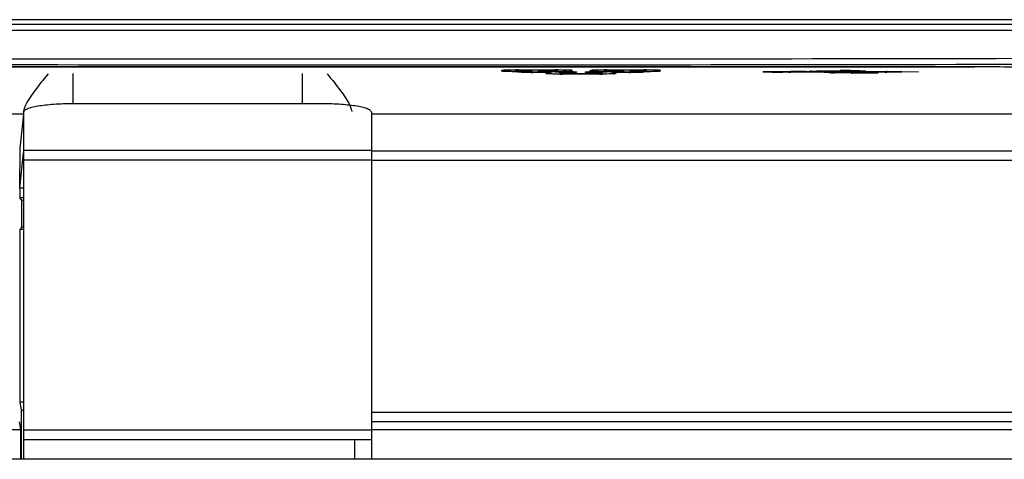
# Model space of a CAD drawing. Header units: millimetres. Extents: x 0 to 2000, y 0 to 2200.
# Tile 22 of 54: x 1347 to 1397, y 1017 to 1040. Entities that reach past the tile are written whole.
import ezdxf

# ---------------------------------------------------------------- set-up
doc = ezdxf.new("R2010")
doc.units = ezdxf.units.MM
doc.header["$LTSCALE"] = 143.407407
doc.layers.add('00_COMPONENTS', color=7, linetype='CONTINUOUS')

msp = doc.modelspace()

# ---------------------------------------------------------------- linework, layer by layer
at = {"layer": '00_COMPONENTS', "color": 7, "linetype": 'CONTINUOUS'}
for p, q in [((1398.586, 1039.47), (1332.187, 1039.47)), ((1398.487, 1039.72), (1332.287, 1039.72)), ((1398.57, 1039.17), (1332.203, 1039.17)), ((1395.437, 1037.327), (1335.337, 1037.327)), ((1335.387, 1037.32), (1395.387, 1037.32)), ((1349.547, 1036.984), (1349.547, 1035.44)), ((1361.227, 1035.44), (1361.227, 1036.984)), ((1371.362, 1037.102), (1371.362, 1037.146)), ((1371.404, 1037.154), (1371.428, 1037.157)), ((1371.428, 1037.157), (1371.435, 1037.157)), ((1371.435, 1037.157), (1371.443, 1037.158)), ((1371.443, 1037.158), (1371.452, 1037.159)), ((1371.452, 1037.159), (1371.461, 1037.16)), ((1371.461, 1037.16), (1371.472, 1037.16)), ((1371.472, 1037.16), (1371.495, 1037.162)), ((1371.495, 1037.162), (1371.521, 1037.163)), ((1371.521, 1037.163), (1371.551, 1037.164)), ((1371.551, 1037.164), (1371.584, 1037.166)), ((1371.584, 1037.166), (1371.619, 1037.167)), ((1371.619, 1037.167), (1371.679, 1037.169)), ((1371.679, 1037.169), (1371.745, 1037.171)), ((1371.745, 1037.171), (1371.817, 1037.172)), ((1371.817, 1037.172), (1371.922, 1037.174)), ((1371.922, 1037.174), (1372.033, 1037.175)), ((1372.033, 1037.175), (1372.187, 1037.175)), ((1372.033, 1037.175), (1372.04, 1037.164)), ((1372.04, 1037.164), (1372.045, 1037.157)), ((1372.045, 1037.157), (1372.051, 1037.15)), ((1372.051, 1037.15), (1372.057, 1037.144)), ((1372.057, 1037.144), (1372.063, 1037.138)), ((1372.063, 1037.138), (1372.07, 1037.133)), ((1372.07, 1037.133), (1372.076, 1037.128)), ((1372.076, 1037.128), (1372.083, 1037.124)), ((1372.083, 1037.124), (1372.09, 1037.12)), ((1372.09, 1037.12), (1372.097, 1037.116)), ((1372.097, 1037.116), (1372.105, 1037.113)), ((1372.105, 1037.113), (1372.112, 1037.11)), ((1372.112, 1037.11), (1372.119, 1037.108)), ((1372.112, 1037.07), (1372.112, 1037.073)), ((1372.119, 1037.108), (1372.126, 1037.106)), ((1372.126, 1037.106), (1372.133, 1037.104)), ((1372.133, 1037.104), (1372.14, 1037.103)), ((1372.14, 1037.103), (1372.145, 1037.102)), ((1372.145, 1037.102), (1372.151, 1037.102)), ((1372.151, 1037.102), (1372.156, 1037.101)), ((1372.156, 1037.101), (1372.162, 1037.101)), ((1372.162, 1037.146), (1372.162, 1037.102)), ((1372.162, 1037.101), (1372.168, 1037.101)), ((1372.168, 1037.101), (1372.174, 1037.101)), ((1372.174, 1037.101), (1372.191, 1037.1)), ((1372.187, 1037.175), (1374.074, 1037.175)), ((1372.191, 1037.1), (1372.622, 1037.1)), ((1372.199, 1037.147), (1372.199, 1037.175)), ((1374.074, 1037.147), (1372.199, 1037.147)), ((1372.622, 1037.1), (1372.701, 1037.099)), ((1372.701, 1037.099), (1372.737, 1037.099)), ((1372.737, 1037.099), (1372.753, 1037.098)), ((1372.753, 1037.098), (1372.827, 1037.096)), ((1372.827, 1037.096), (1372.832, 1037.096)), ((1372.827, 1037.096), (1372.833, 1037.092)), ((1372.832, 1037.096), (1372.842, 1037.095)), ((1372.833, 1037.092), (1372.84, 1037.088)), ((1372.84, 1037.088), (1372.847, 1037.085)), ((1372.842, 1037.095), (1372.851, 1037.095)), ((1372.847, 1037.085), (1372.855, 1037.081)), ((1372.851, 1037.095), (1372.859, 1037.095)), ((1372.855, 1037.081), (1372.862, 1037.079)), ((1372.859, 1037.095), (1372.865, 1037.094)), ((1372.862, 1037.079), (1372.869, 1037.076)), ((1372.865, 1037.094), (1372.871, 1037.094)), ((1372.869, 1037.076), (1372.876, 1037.074)), ((1372.871, 1037.094), (1372.875, 1037.093)), ((1372.875, 1037.093), (1372.877, 1037.093)), ((1372.876, 1037.074), (1372.883, 1037.073)), ((1372.883, 1037.073), (1372.89, 1037.072)), ((1372.89, 1037.072), (1372.895, 1037.071)), ((1372.895, 1037.071), (1372.901, 1037.07)), ((1372.901, 1037.07), (1372.906, 1037.07)), ((1372.906, 1037.07), (1372.912, 1037.07)), ((1372.912, 1037.089), (1372.912, 1037.07)), ((1372.912, 1037.07), (1372.918, 1037.069)), ((1372.918, 1037.069), (1372.924, 1037.069)), ((1372.924, 1037.069), (1372.932, 1037.069)), ((1372.932, 1037.069), (1372.941, 1037.069)), ((1372.941, 1037.069), (1373.217, 1037.069)), ((1372.949, 1037.041), (1372.949, 1037.069)), ((1373.735, 1037.041), (1372.949, 1037.041)), ((1373.212, 1037.1), (1373.217, 1037.1)), ((1373.212, 1037.1), (1373.217, 1037.1)), ((1373.212, 1037.072), (1373.212, 1037.1)), ((1374.074, 1037.072), (1373.212, 1037.072)), ((1373.217, 1037.1), (1374.084, 1037.1)), ((1373.612, 1036.981), (1373.612, 1037.026)), ((1373.612, 1036.98), (1373.612, 1036.981)), ((1373.747, 1037.041), (1373.753, 1037.042)), ((1374.074, 1037.175), (1374.22, 1037.175)), ((1374.074, 1037.147), (1374.074, 1037.175)), ((1374.074, 1037.072), (1374.074, 1037.1)), ((1374.074, 1037.069), (1374.872, 1037.069)), ((1374.084, 1037.1), (1374.093, 1037.1)), ((1374.093, 1037.1), (1374.101, 1037.101)), ((1374.101, 1037.101), (1374.108, 1037.101)), ((1374.108, 1037.101), (1374.115, 1037.101)), ((1374.112, 1037.102), (1374.112, 1037.146)), ((1374.115, 1037.101), (1374.121, 1037.101)), ((1374.121, 1037.101), (1374.127, 1037.102)), ((1374.127, 1037.102), (1374.133, 1037.103)), ((1374.133, 1037.103), (1374.14, 1037.104)), ((1374.14, 1037.104), (1374.147, 1037.106)), ((1374.147, 1037.106), (1374.154, 1037.107)), ((1374.154, 1037.107), (1374.161, 1037.11)), ((1374.161, 1037.11), (1374.168, 1037.112)), ((1374.168, 1037.112), (1374.175, 1037.115)), ((1374.175, 1037.115), (1374.181, 1037.119)), ((1374.181, 1037.119), (1374.188, 1037.123)), ((1374.188, 1037.123), (1374.195, 1037.127)), ((1374.195, 1037.127), (1374.202, 1037.132)), ((1374.199, 1037.175), (1374.315, 1037.174)), ((1374.202, 1037.132), (1374.209, 1037.137)), ((1374.209, 1037.137), (1374.215, 1037.143)), ((1374.215, 1037.143), (1374.221, 1037.149)), ((1374.221, 1037.149), (1374.227, 1037.155)), ((1374.227, 1037.155), (1374.232, 1037.162)), ((1374.232, 1037.162), (1374.241, 1037.175)), ((1374.275, 1037.069), (1374.276, 1037.067)), ((1374.276, 1037.067), (1374.28, 1037.059)), ((1374.28, 1037.059), (1374.285, 1037.051)), ((1374.285, 1037.051), (1374.29, 1037.044)), ((1374.29, 1037.044), (1374.295, 1037.037)), ((1374.295, 1037.037), (1374.301, 1037.03)), ((1374.301, 1037.03), (1374.307, 1037.024)), ((1374.307, 1037.024), (1374.313, 1037.018)), ((1374.313, 1037.018), (1374.32, 1037.013)), ((1374.315, 1037.174), (1374.422, 1037.173)), ((1374.32, 1037.013), (1374.326, 1037.008)), ((1374.326, 1037.008), (1374.333, 1037.003)), ((1374.333, 1037.003), (1374.34, 1036.999)), ((1374.34, 1036.999), (1374.347, 1036.996)), ((1374.347, 1036.996), (1374.355, 1036.992)), ((1374.355, 1036.992), (1374.362, 1036.99)), ((1374.362, 1036.99), (1374.369, 1036.987)), ((1374.369, 1036.987), (1374.376, 1036.985)), ((1374.376, 1036.985), (1374.383, 1036.984)), ((1374.383, 1036.984), (1374.39, 1036.983)), ((1374.39, 1036.983), (1374.395, 1036.982)), ((1374.395, 1036.982), (1374.401, 1036.981)), ((1374.401, 1036.981), (1374.406, 1036.981)), ((1374.406, 1036.981), (1374.412, 1036.98)), ((1374.412, 1037.026), (1374.412, 1036.981)), ((1374.412, 1036.98), (1374.418, 1036.98)), ((1374.418, 1036.98), (1374.424, 1036.98)), ((1374.422, 1037.173), (1374.496, 1037.171)), ((1374.424, 1036.98), (1374.432, 1036.98)), ((1374.432, 1036.98), (1374.441, 1036.98)), ((1374.441, 1036.98), (1376.334, 1036.98)), ((1374.449, 1037.027), (1374.449, 1037.069)), ((1374.824, 1037.027), (1374.449, 1037.027)), ((1374.449, 1036.952), (1374.449, 1036.98)), ((1376.324, 1036.952), (1374.449, 1036.952)), ((1374.496, 1037.171), (1374.565, 1037.17)), ((1374.565, 1037.17), (1374.627, 1037.168)), ((1374.627, 1037.168), (1374.665, 1037.167)), ((1374.665, 1037.167), (1374.699, 1037.165)), ((1374.699, 1037.165), (1374.731, 1037.164)), ((1374.731, 1037.164), (1374.76, 1037.163)), ((1374.76, 1037.163), (1374.786, 1037.161)), ((1374.786, 1037.161), (1374.797, 1037.161)), ((1374.797, 1037.161), (1374.808, 1037.16)), ((1374.808, 1037.16), (1374.818, 1037.159)), ((1374.818, 1037.159), (1374.828, 1037.158)), ((1374.824, 1037.027), (1374.824, 1037.069)), ((1374.828, 1037.158), (1374.836, 1037.158)), ((1374.836, 1037.158), (1374.844, 1037.157)), ((1374.844, 1037.157), (1374.85, 1037.156)), ((1374.85, 1037.156), (1374.856, 1037.156)), ((1374.856, 1037.156), (1374.861, 1037.155)), ((1374.861, 1037.155), (1374.865, 1037.155)), ((1374.865, 1037.155), (1374.868, 1037.154)), ((1374.872, 1037.069), (1374.951, 1037.068)), ((1374.912, 1037.146), (1374.912, 1037.102)), ((1374.951, 1037.068), (1375.003, 1037.067)), ((1375.003, 1037.067), (1375.079, 1037.065)), ((1375.079, 1037.065), (1375.127, 1037.062)), ((1375.162, 1037.057), (1375.162, 1037.039)), ((1375.612, 1037.039), (1375.612, 1037.057)), ((1375.643, 1037.061), (1375.678, 1037.064)), ((1375.678, 1037.064), (1375.695, 1037.065)), ((1375.695, 1037.065), (1375.771, 1037.067)), ((1375.771, 1037.067), (1375.813, 1037.068)), ((1375.813, 1037.068), (1375.843, 1037.068)), ((1375.843, 1037.068), (1375.892, 1037.069)), ((1375.862, 1037.102), (1375.862, 1037.146)), ((1375.862, 1037.101), (1375.862, 1037.102)), ((1375.892, 1037.069), (1376.699, 1037.069)), ((1375.904, 1037.154), (1375.928, 1037.157)), ((1375.928, 1037.157), (1375.935, 1037.157)), ((1375.935, 1037.157), (1375.943, 1037.158)), ((1375.943, 1037.158), (1375.952, 1037.159)), ((1375.949, 1037.027), (1375.949, 1037.069)), ((1376.324, 1037.027), (1375.949, 1037.027)), ((1375.952, 1037.159), (1375.961, 1037.16)), ((1375.961, 1037.16), (1375.972, 1037.16)), ((1375.972, 1037.16), (1375.995, 1037.162)), ((1375.995, 1037.162), (1376.021, 1037.163)), ((1376.021, 1037.163), (1376.051, 1037.164)), ((1376.051, 1037.164), (1376.084, 1037.166)), ((1376.084, 1037.166), (1376.119, 1037.167)), ((1376.119, 1037.167), (1376.179, 1037.169)), ((1376.179, 1037.169), (1376.245, 1037.171)), ((1376.245, 1037.171), (1376.317, 1037.172)), ((1376.317, 1037.172), (1376.422, 1037.174)), ((1376.324, 1037.027), (1376.324, 1037.069)), ((1376.324, 1036.952), (1376.324, 1036.98)), ((1376.334, 1036.98), (1376.343, 1036.98)), ((1376.343, 1036.98), (1376.351, 1036.98)), ((1376.351, 1036.98), (1376.358, 1036.98)), ((1376.358, 1036.98), (1376.365, 1036.981)), ((1376.362, 1036.981), (1376.362, 1037.026)), ((1376.365, 1036.981), (1376.371, 1036.981)), ((1376.371, 1036.981), (1376.377, 1036.982)), ((1376.377, 1036.982), (1376.383, 1036.982)), ((1376.383, 1036.982), (1376.39, 1036.984)), ((1376.39, 1036.984), (1376.397, 1036.985)), ((1376.397, 1036.985), (1376.404, 1036.987)), ((1376.404, 1036.987), (1376.411, 1036.989)), ((1376.411, 1036.989), (1376.418, 1036.992)), ((1376.418, 1036.992), (1376.425, 1036.995)), ((1376.422, 1037.174), (1376.533, 1037.175)), ((1376.425, 1036.995), (1376.431, 1036.998)), ((1376.431, 1036.998), (1376.438, 1037.002)), ((1376.438, 1037.002), (1376.445, 1037.006)), ((1376.445, 1037.006), (1376.452, 1037.011)), ((1376.452, 1037.011), (1376.459, 1037.016)), ((1376.459, 1037.016), (1376.465, 1037.022)), ((1376.465, 1037.022), (1376.471, 1037.028)), ((1376.471, 1037.028), (1376.477, 1037.035)), ((1376.477, 1037.035), (1376.482, 1037.042)), ((1376.482, 1037.042), (1376.487, 1037.049)), ((1376.487, 1037.049), (1376.492, 1037.057)), ((1376.492, 1037.057), (1376.496, 1037.064)), ((1376.496, 1037.064), (1376.498, 1037.069)), ((1376.533, 1037.175), (1376.687, 1037.175)), ((1376.533, 1037.175), (1376.54, 1037.164)), ((1376.54, 1037.164), (1376.545, 1037.157)), ((1376.545, 1037.157), (1376.551, 1037.15)), ((1376.551, 1037.15), (1376.557, 1037.144)), ((1376.557, 1037.144), (1376.563, 1037.138)), ((1376.563, 1037.138), (1376.57, 1037.133)), ((1376.57, 1037.133), (1376.576, 1037.128)), ((1376.576, 1037.128), (1376.583, 1037.124)), ((1376.583, 1037.124), (1376.59, 1037.12)), ((1376.59, 1037.12), (1376.597, 1037.116)), ((1376.597, 1037.116), (1376.605, 1037.113)), ((1376.605, 1037.113), (1376.612, 1037.11)), ((1376.612, 1037.11), (1376.619, 1037.108)), ((1376.619, 1037.108), (1376.626, 1037.106)), ((1376.626, 1037.106), (1376.633, 1037.104)), ((1376.633, 1037.104), (1376.64, 1037.103)), ((1376.64, 1037.103), (1376.645, 1037.102)), ((1376.645, 1037.102), (1376.651, 1037.102)), ((1376.651, 1037.102), (1376.656, 1037.101)), ((1376.656, 1037.101), (1376.662, 1037.101)), ((1376.662, 1037.146), (1376.662, 1037.102)), ((1376.662, 1037.101), (1376.668, 1037.101)), ((1376.668, 1037.101), (1376.674, 1037.101)), ((1376.674, 1037.101), (1376.682, 1037.1)), ((1376.682, 1037.1), (1376.691, 1037.1)), ((1376.687, 1037.175), (1378.574, 1037.175)), ((1376.691, 1037.1), (1377.557, 1037.1)), ((1376.699, 1037.147), (1376.699, 1037.175)), ((1378.574, 1037.147), (1376.699, 1037.147)), ((1376.699, 1037.072), (1376.699, 1037.1)), ((1377.562, 1037.072), (1376.699, 1037.072)), ((1377.824, 1037.041), (1377.038, 1037.041)), ((1377.162, 1037.026), (1377.162, 1036.981)), ((1377.562, 1037.1), (1377.557, 1037.1)), ((1377.557, 1037.069), (1377.834, 1037.069)), ((1377.562, 1037.1), (1377.562, 1037.072)), ((1377.824, 1037.041), (1377.824, 1037.069)), ((1377.834, 1037.069), (1377.843, 1037.069)), ((1377.843, 1037.069), (1377.851, 1037.069)), ((1377.851, 1037.069), (1377.858, 1037.069)), ((1377.858, 1037.069), (1377.865, 1037.07)), ((1377.862, 1037.07), (1377.862, 1037.089)), ((1377.865, 1037.07), (1377.871, 1037.07)), ((1377.871, 1037.07), (1377.877, 1037.071)), ((1377.877, 1037.071), (1377.883, 1037.071)), ((1377.883, 1037.071), (1377.89, 1037.073)), ((1377.89, 1037.073), (1377.897, 1037.074)), ((1377.893, 1037.093), (1377.928, 1037.095)), ((1377.897, 1037.074), (1377.904, 1037.076)), ((1377.904, 1037.076), (1377.911, 1037.078)), ((1377.911, 1037.078), (1377.918, 1037.081)), ((1377.918, 1037.081), (1377.925, 1037.084)), ((1377.925, 1037.084), (1377.931, 1037.087)), ((1377.928, 1037.095), (1377.946, 1037.096)), ((1377.931, 1037.087), (1377.938, 1037.091)), ((1377.938, 1037.091), (1377.945, 1037.095)), ((1377.945, 1037.095), (1377.946, 1037.096)), ((1377.946, 1037.096), (1378.021, 1037.098)), ((1378.021, 1037.098), (1378.063, 1037.099)), ((1378.063, 1037.099), (1378.093, 1037.1)), ((1378.093, 1037.1), (1378.142, 1037.1)), ((1378.142, 1037.1), (1378.584, 1037.1)), ((1378.574, 1037.175), (1378.72, 1037.175)), ((1378.574, 1037.147), (1378.574, 1037.175)), ((1378.584, 1037.1), (1378.593, 1037.1)), ((1378.593, 1037.1), (1378.601, 1037.101)), ((1378.601, 1037.101), (1378.608, 1037.101)), ((1378.608, 1037.101), (1378.615, 1037.101)), ((1378.612, 1037.102), (1378.612, 1037.146)), ((1378.615, 1037.101), (1378.621, 1037.101)), ((1378.621, 1037.101), (1378.627, 1037.102)), ((1378.627, 1037.102), (1378.633, 1037.103)), ((1378.633, 1037.103), (1378.64, 1037.104)), ((1378.64, 1037.104), (1378.647, 1037.106)), ((1378.647, 1037.106), (1378.654, 1037.107)), ((1378.654, 1037.107), (1378.661, 1037.11)), ((1378.661, 1037.11), (1378.668, 1037.112)), ((1378.662, 1037.073), (1378.662, 1037.07)), ((1378.668, 1037.112), (1378.675, 1037.115)), ((1378.675, 1037.115), (1378.681, 1037.119)), ((1378.681, 1037.119), (1378.688, 1037.123)), ((1378.688, 1037.123), (1378.695, 1037.127)), ((1378.695, 1037.127), (1378.702, 1037.132)), ((1378.699, 1037.175), (1378.815, 1037.174)), ((1378.702, 1037.132), (1378.709, 1037.137)), ((1378.709, 1037.137), (1378.715, 1037.143)), ((1378.715, 1037.143), (1378.721, 1037.149)), ((1378.721, 1037.149), (1378.727, 1037.155)), ((1378.727, 1037.155), (1378.732, 1037.162)), ((1378.732, 1037.162), (1378.741, 1037.175)), ((1378.815, 1037.174), (1378.922, 1037.173)), ((1378.922, 1037.173), (1378.996, 1037.171)), ((1378.996, 1037.171), (1379.065, 1037.17)), ((1379.065, 1037.17), (1379.127, 1037.168)), ((1379.127, 1037.168), (1379.165, 1037.167)), ((1379.165, 1037.167), (1379.199, 1037.165)), ((1379.199, 1037.165), (1379.231, 1037.164)), ((1379.231, 1037.164), (1379.26, 1037.163)), ((1379.26, 1037.163), (1379.286, 1037.161)), ((1379.286, 1037.161), (1379.297, 1037.161)), ((1379.297, 1037.161), (1379.308, 1037.16)), ((1379.308, 1037.16), (1379.318, 1037.159)), ((1379.318, 1037.159), (1379.328, 1037.158)), ((1379.328, 1037.158), (1379.336, 1037.158)), ((1379.336, 1037.158), (1379.344, 1037.157)), ((1379.344, 1037.157), (1379.35, 1037.156)), ((1379.35, 1037.156), (1379.356, 1037.156)), ((1379.356, 1037.156), (1379.361, 1037.155)), ((1379.361, 1037.155), (1379.365, 1037.155)), ((1379.365, 1037.155), (1379.368, 1037.154)), ((1379.412, 1037.146), (1379.412, 1037.102)), ((1384.678, 1037.073), (1384.679, 1037.073)), ((1384.679, 1037.073), (1384.681, 1037.073)), ((1384.681, 1037.073), (1384.684, 1037.074)), ((1384.684, 1037.074), (1384.689, 1037.074)), ((1384.689, 1037.074), (1384.694, 1037.075)), ((1384.694, 1037.075), (1384.7, 1037.075)), ((1384.7, 1037.075), (1384.706, 1037.076)), ((1384.706, 1037.076), (1384.714, 1037.076)), ((1384.714, 1037.076), (1384.722, 1037.077)), ((1384.722, 1037.077), (1384.731, 1037.078)), ((1384.731, 1037.078), (1384.741, 1037.078)), ((1384.741, 1037.078), (1384.752, 1037.079)), ((1384.752, 1037.079), (1384.775, 1037.08)), ((1384.775, 1037.08), (1384.802, 1037.082)), ((1384.802, 1037.082), (1384.831, 1037.083)), ((1384.831, 1037.083), (1384.864, 1037.084)), ((1384.864, 1037.084), (1384.918, 1037.086)), ((1384.918, 1037.086), (1384.979, 1037.087)), ((1384.979, 1037.087), (1385.045, 1037.089)), ((1385.045, 1037.089), (1385.117, 1037.09)), ((1385.117, 1037.09), (1385.221, 1037.091)), ((1385.221, 1037.091), (1385.332, 1037.091)), ((1385.332, 1037.091), (1385.447, 1037.091)), ((1385.447, 1037.091), (1385.563, 1037.091)), ((1385.563, 1037.091), (1385.65, 1037.09)), ((1385.65, 1037.09), (1385.735, 1037.088)), ((1385.735, 1037.088), (1385.816, 1037.087)), ((1385.816, 1037.087), (1385.868, 1037.085)), ((1385.868, 1037.085), (1385.916, 1037.084)), ((1385.916, 1037.084), (1385.961, 1037.082)), ((1385.961, 1037.082), (1385.982, 1037.081)), ((1385.982, 1037.081), (1386.002, 1037.08)), ((1386.002, 1037.08), (1386.02, 1037.079)), ((1386.02, 1037.079), (1386.037, 1037.078)), ((1386.037, 1037.078), (1386.043, 1037.078)), ((1386.818, 1037.078), (1386.043, 1037.078)), ((1387.483, 1037.054), (1386.06, 1037.054)), ((1386.818, 1037.078), (1386.825, 1037.078)), ((1386.825, 1037.078), (1386.927, 1037.086)), ((1386.927, 1037.086), (1386.995, 1037.092)), ((1386.927, 1037.086), (1386.98, 1037.09)), ((1386.927, 1037.086), (1386.94, 1037.087)), ((1386.98, 1037.09), (1387.07, 1037.097)), ((1387.07, 1037.097), (1387.126, 1037.1)), ((1387.126, 1037.1), (1387.192, 1037.104)), ((1387.192, 1037.104), (1387.268, 1037.106)), ((1387.268, 1037.106), (1387.355, 1037.109)), ((1387.355, 1037.109), (1387.453, 1037.111)), ((1387.453, 1037.111), (1387.56, 1037.113)), ((1387.534, 1037.077), (1387.527, 1037.077)), ((1387.527, 1037.077), (1390.852, 1037.077)), ((1387.539, 1037.078), (1387.534, 1037.077)), ((1387.56, 1037.113), (1387.673, 1037.114)), ((1387.673, 1037.114), (1387.791, 1037.115)), ((1387.791, 1037.115), (1388.042, 1037.117)), ((1388.042, 1037.117), (1388.391, 1037.118)), ((1388.398, 1037.095), (1388.24, 1037.094)), ((1388.241, 1037.054), (1388.251, 1037.054)), ((1388.251, 1037.054), (1388.301, 1037.051)), ((1388.358, 1037.019), (1388.256, 1037.021)), ((1390.856, 1037.053), (1388.259, 1037.054)), ((1388.301, 1037.051), (1388.357, 1037.048)), ((1388.357, 1037.048), (1388.419, 1037.045)), ((1388.388, 1037.118), (1388.392, 1037.118)), ((1388.392, 1037.118), (1388.397, 1037.118)), ((1388.397, 1037.118), (1388.451, 1037.121)), ((1388.419, 1037.045), (1388.488, 1037.043)), ((1388.451, 1037.121), (1388.547, 1037.126)), ((1388.488, 1037.043), (1388.565, 1037.041)), ((1388.547, 1037.126), (1388.579, 1037.127)), ((1388.565, 1037.041), (1388.648, 1037.04)), ((1388.579, 1037.127), (1388.615, 1037.128)), ((1388.615, 1037.128), (1388.652, 1037.129)), ((1388.648, 1037.04), (1388.737, 1037.038)), ((1388.652, 1037.129), (1388.846, 1037.132)), ((1388.737, 1037.038), (1388.831, 1037.037)), ((1388.831, 1037.037), (1388.929, 1037.037)), ((1388.846, 1037.132), (1388.918, 1037.133)), ((1388.918, 1037.133), (1388.993, 1037.133)), ((1388.929, 1037.037), (1389.132, 1037.036)), ((1389.127, 1037.013), (1388.976, 1037.013)), ((1388.993, 1037.133), (1389.085, 1037.133)), ((1389.085, 1037.133), (1389.269, 1037.132)), ((1389.127, 1037.048), (1390.476, 1037.048)), ((1389.127, 1037.036), (1389.127, 1037.048)), ((1389.127, 1037.036), (1389.132, 1037.036)), ((1389.127, 1037.001), (1389.127, 1037.013)), ((1390.476, 1037.001), (1389.127, 1037.001)), ((1389.269, 1037.132), (1389.357, 1037.131)), ((1389.357, 1037.131), (1389.434, 1037.13)), ((1389.434, 1037.13), (1389.505, 1037.129)), ((1389.505, 1037.129), (1389.57, 1037.127)), ((1389.57, 1037.127), (1389.628, 1037.125)), ((1389.628, 1037.125), (1389.663, 1037.124)), ((1389.663, 1037.124), (1389.694, 1037.123)), ((1389.694, 1037.123), (1389.721, 1037.121)), ((1389.721, 1037.121), (1389.734, 1037.12)), ((1389.734, 1037.12), (1389.746, 1037.12)), ((1389.746, 1037.12), (1389.756, 1037.119)), ((1389.756, 1037.119), (1389.766, 1037.118)), ((1389.766, 1037.118), (1389.775, 1037.118)), ((1389.775, 1037.118), (1389.783, 1037.117)), ((1389.783, 1037.117), (1389.79, 1037.116)), ((1389.79, 1037.116), (1389.796, 1037.116)), ((1389.796, 1037.116), (1389.802, 1037.115)), ((1389.802, 1037.115), (1389.805, 1037.115)), ((1389.805, 1037.115), (1389.808, 1037.114)), ((1390.476, 1037.048), (1390.476, 1037.001)), ((1390.848, 1037.099), (1392.537, 1037.065)), ((1390.852, 1037.077), (1390.848, 1037.099)), ((1390.86, 1037.031), (1390.856, 1037.053)), ((1392.537, 1037.065), (1390.86, 1037.031)), ((1362.237, 1035.44), (1349.537, 1035.44)), ((1347.038, 1034.913), (1319.922, 1034.913)), ((1347.037, 1034.906), (1346.855, 1033.182)), ((1347.037, 1035.006), (1347.037, 1017.35)), ((1347.047, 1035.006), (1347.047, 1035.056)), ((1364.737, 1035.006), (1364.737, 1017.35)), ((1417.852, 1034.913), (1364.737, 1034.913)), ((1346.852, 1031.151), (1347.037, 1032.939)), ((1346.857, 1031.151), (1346.864, 1033.182)), ((1347.037, 1033.08), (1364.737, 1033.08)), ((1364.737, 1033.043), (1418.78, 1033.043)), ((1347.037, 1032.587), (1364.737, 1032.587)), ((1418.78, 1032.55), (1364.737, 1032.55)), ((1346.847, 1031.152), (1346.847, 1030.658)), ((1347.037, 1031.151), (1346.852, 1031.151)), ((1347.037, 1030.658), (1346.847, 1030.658)), ((1346.963, 1030.543), (1346.847, 1030.658)), ((1346.963, 1029.158), (1346.963, 1030.543)), ((1346.963, 1029.158), (1346.847, 1029.043)), ((1347.037, 1029.043), (1346.847, 1029.043)), ((1346.847, 1029.043), (1346.847, 1020.27)), ((1346.847, 1020.27), (1347.037, 1020.27)), ((1346.847, 1020.27), (1346.917, 1019.85)), ((1346.917, 1019.85), (1347.037, 1019.85)), ((1346.917, 1019.85), (1346.917, 1017.35)), ((1364.737, 1019.758), (1420.387, 1019.758)), ((1346.907, 1018.864), (1346.841, 1019.258)), ((1420.387, 1019.258), (1364.737, 1019.258)), ((1312.77, 1018.864), (1346.907, 1018.864)), ((1346.907, 1017.35), (1346.907, 1018.864)), ((1347.037, 1018.85), (1364.737, 1018.85)), ((1364.737, 1018.864), (1417.404, 1018.864)), ((1364.737, 1018.35), (1347.037, 1018.35)), ((1363.867, 1018.35), (1363.867, 1017.35)), ((1471.387, 1017.35), (1041.387, 1017.35))]:
    msp.add_line(p, q, dxfattribs=at)
for centre, radius, start, end in [((1365.387, 18194.628), 17156.904, 269.8891834, 270.1108166), ((1365.387, 18211.378), 17173.954, 269.8892389, 270.1107611), ((1372.161, 1037.251), 0.149, 210.8046, 220.023), ((1372.162, 1037.252), 0.15, 220.0251, 230.0098), ((1372.199, 1013.421), 23.755, 89.9999, 90.3018), ((1372.162, 1037.295), 0.148, 259.8317, 269.9374), ((1372.162, 1037.25), 0.148, 259.8317, 269.9374), ((1372.726, 1047.732), 10.689, 268.0202, 268.621), ((1372.901, 1055.462), 18.421, 268.6565, 269.4768), ((1372.577, 1028.368), 8.733, 88.9084, 90.0172), ((1372.941, 1059.354), 22.313, 269.4639, 269.6453), ((1372.948, 1060.333), 23.292, 269.6447, 270.0042), ((1372.912, 1037.219), 0.148, 259.8317, 269.9374), ((1373.9, 1034.137), 2.908, 93.2466, 93.75), ((1373.725, 1037.543), 0.503, 271.1281, 273.1268), ((1373.721, 1037.609), 0.569, 273.1839, 277.8739), ((1374.074, 1013.192), 23.984, 89.6991, 89.9981), ((1374.075, 1060.663), 23.591, 269.9986, 270.3511), ((1374.112, 1037.295), 0.148, 270.0626, 280.1683), ((1374.112, 1037.25), 0.148, 270.0626, 280.1683), ((1374.112, 1037.252), 0.15, 309.9902, 319.9749), ((1374.113, 1037.251), 0.149, 319.977, 329.1945), ((1374.448, 1060.244), 23.292, 269.6447, 270.0042), ((1374.412, 1037.174), 0.148, 259.8317, 269.9374), ((1374.412, 1037.13), 0.148, 259.8317, 269.9374), ((1374.462, 1043.128), 6.051, 271.9339, 272.8259), ((1374.827, 1028.336), 8.733, 88.9084, 90.0172), ((1374.827, 1045.86), 8.833, 269.9803, 270.8699), ((1374.856, 1043.865), 6.838, 270.8861, 271.1506), ((1375.917, 1043.812), 6.785, 268.8449, 269.1128), ((1375.942, 1028.85), 8.219, 89.9481, 91.1242), ((1375.943, 1045.636), 8.609, 269.1278, 269.8022), ((1375.952, 1047.164), 10.137, 269.7843, 269.9874), ((1376.325, 1060.543), 23.591, 269.9986, 270.3511), ((1376.362, 1037.174), 0.148, 270.0626, 280.1683), ((1376.362, 1037.13), 0.148, 270.0626, 280.1683), ((1376.362, 1037.131), 0.15, 309.9902, 319.9749), ((1376.363, 1037.13), 0.149, 320.0188, 335.4727), ((1376.661, 1037.251), 0.149, 210.8046, 220.023), ((1376.662, 1037.252), 0.15, 220.0251, 230.0098), ((1376.698, 1060.364), 23.292, 269.6447, 270.0042), ((1376.699, 1013.421), 23.755, 89.9999, 90.3018), ((1376.662, 1037.295), 0.148, 259.8317, 269.9374), ((1376.662, 1037.25), 0.148, 259.8317, 269.9374), ((1377.053, 1037.61), 0.569, 262.1276, 266.8049), ((1377.048, 1037.543), 0.502, 266.8625, 268.8708), ((1376.908, 1039.328), 2.365, 273.4223, 274.2416), ((1377.825, 1060.632), 23.591, 269.9986, 270.3511), ((1377.862, 1037.219), 0.148, 270.0626, 280.1683), ((1377.833, 1059.348), 22.307, 270.3509, 270.5317), ((1378.192, 1028.881), 8.219, 89.9481, 91.1242), ((1377.897, 1054.009), 16.968, 270.484, 271.3757), ((1378.046, 1047.775), 10.732, 271.3751, 271.9738), ((1378.212, 1043.097), 6.051, 271.9339, 272.8259), ((1378.574, 1013.192), 23.984, 89.6991, 89.9981), ((1378.612, 1037.295), 0.148, 270.0626, 280.1683), ((1378.612, 1037.25), 0.148, 270.0626, 280.1683), ((1378.612, 1037.252), 0.15, 309.9902, 319.9749), ((1378.613, 1037.251), 0.149, 319.977, 329.1945), ((1385.717, 1042.888), 5.844, 272.1155, 272.5818), ((1385.8, 1041.071), 4.026, 272.5733, 273.1755), ((1385.887, 1039.518), 2.47, 273.1569, 274.01), ((1387.318, 1033.131), 3.974, 93.2812, 94.6578), ((1387.545, 1037.218), 0.14, 229.503, 237.9476), ((1387.527, 1037.396), 0.319, 260.6433, 270.0267), ((1387.433, 1035.019), 2.035, 88.3993, 88.5948), ((1388.537, 1053.201), 16.183, 268.1325, 268.5232), ((1388.675, 1058.602), 21.585, 268.5253, 268.8868), ((1388.252, 1037.392), 0.337, 249.1235, 254.1516), ((1388.26, 1037.421), 0.367, 254.1489, 259.3967), ((1388.266, 1037.453), 0.399, 259.4136, 266.4325), ((1388.267, 1037.473), 0.419, 266.392, 268.8125), ((1388.644, 1043.023), 5.982, 266.3079, 266.7329), ((1388.605, 1042.386), 5.344, 266.7581, 267.7883), ((1388.7, 1044.676), 7.636, 267.7364, 268.1097), ((1388.913, 1026.169), 10.963, 91.2379, 91.7872), ((1389.065, 1018.799), 18.335, 89.9359, 91.2148), ((1389.122, 1037.166), 0.153, 271.9573, 287.1912), ((1389.121, 1037.168), 0.155, 287.2056, 297.6031), ((1389.12, 1037.158), 0.157, 297.0822, 302.401), ((1389.12, 1037.17), 0.158, 297.6252, 309.4558), ((1389.119, 1037.159), 0.159, 302.4236, 315.603), ((1390.848, 1037.191), 0.161, 295.9658, 306.1786)]:
    msp.add_arc(centre, radius, start, end, dxfattribs=at)
for centre, major_axis, ratio, start_param, end_param in [((1395.387, 1037.236), (2.4, 0), 0.034921, 1.549958, 1.570796), ((1395.437, 1037.236), (2.6, 0), 0.034921, 6.283185, 7.853982), ((1347.038, 1037.868), (0.009, 3), 0.01719, -2.805691, -2.785511), ((1348.963, 1030.543), (2, 0), 0.008727, -3.132866, -2.873341), ((1348.963, 1029.158), (2, 0), 0.008727, 2.873343, 3.132866)]:
    msp.add_ellipse(centre, major_axis=major_axis, ratio=ratio, start_param=start_param, end_param=end_param, dxfattribs=at)
for points, knots in [([(1348.289, 1036.96), (1348.044, 1036.668), (1347.625, 1036.136), (1347.233, 1035.572), (1347.115, 1035.298)], [0, 0, 0, 0, 0.561711, 1, 1, 1, 1]), ([(1362.485, 1036.96), (1362.717, 1036.682), (1363.123, 1036.17), (1363.5, 1035.629), (1363.627, 1035.367)], [0, 0, 0, 0, 0.554321, 1, 1, 1, 1]), ([(1371.362, 1037.146), (1371.362, 1037.151), (1371.388, 1037.151), (1371.417, 1037.158), (1371.483, 1037.161), (1371.53, 1037.164), (1371.558, 1037.165)], [0, 0, 0, 0, 0.069331, 0.262318, 0.575525, 1, 1, 1, 1]), ([(1372.112, 1037.073), (1372.014, 1037.073), (1371.873, 1037.074), (1371.695, 1037.078), (1371.583, 1037.081), (1371.495, 1037.086), (1371.423, 1037.089), (1371.39, 1037.096), (1371.362, 1037.097), (1371.362, 1037.102)], [0, 0, 0, 0, 0.38952, 0.561996, 0.71181, 0.833908, 0.924284, 0.980047, 1, 1, 1, 1]), ([(1371.558, 1037.165), (1371.593, 1037.166), (1371.758, 1037.172), (1371.923, 1037.174), (1372.054, 1037.175)], [0, 0, 0, 0, 0.20821, 1, 1, 1, 1]), ([(1372.115, 1037.068), (1372.114, 1037.068), (1372.113, 1037.068), (1372.112, 1037.07), (1372.112, 1037.07)], [0, 0, 0, 0, 0.644071, 1, 1, 1, 1]), ([(1372.357, 1037.05), (1372.301, 1037.051), (1372.222, 1037.059), (1372.139, 1037.058), (1372.115, 1037.068)], [0, 0, 0, 0, 0.687203, 1, 1, 1, 1]), ([(1372.199, 1037.147), (1372.19, 1037.147), (1372.182, 1037.144), (1372.162, 1037.15), (1372.162, 1037.146)], [0, 0, 0, 0, 0.707184, 1, 1, 1, 1]), ([(1372.162, 1037.102), (1372.162, 1037.098), (1372.182, 1037.104), (1372.19, 1037.1), (1372.199, 1037.1)], [0, 0, 0, 0, 0.294147, 1, 1, 1, 1]), ([(1372.743, 1037.099), (1372.767, 1037.098), (1372.806, 1037.096), (1372.863, 1037.097), (1372.888, 1037.09), (1372.912, 1037.092), (1372.912, 1037.089)], [0, 0, 0, 0, 0.412894, 0.72992, 0.929667, 1, 1, 1, 1]), ([(1372.912, 1037.07), (1372.912, 1037.067), (1372.932, 1037.073), (1372.94, 1037.069), (1372.949, 1037.069)], [0, 0, 0, 0, 0.294147, 1, 1, 1, 1]), ([(1373.615, 1036.979), (1373.614, 1036.979), (1373.613, 1036.979), (1373.613, 1036.98), (1373.612, 1036.98)], [0, 0, 0, 0, 0.585026, 1, 1, 1, 1]), ([(1374.303, 1036.952), (1374.217, 1036.953), (1374.06, 1036.955), (1373.853, 1036.958), (1373.711, 1036.97), (1373.636, 1036.97), (1373.615, 1036.979)], [0, 0, 0, 0, 0.373238, 0.684401, 0.900775, 1, 1, 1, 1]), ([(1374.112, 1037.146), (1374.112, 1037.15), (1374.091, 1037.144), (1374.083, 1037.147), (1374.074, 1037.147)], [0, 0, 0, 0, 0.294147, 1, 1, 1, 1]), ([(1374.074, 1037.1), (1374.083, 1037.1), (1374.091, 1037.104), (1374.112, 1037.098), (1374.112, 1037.102)], [0, 0, 0, 0, 0.707184, 1, 1, 1, 1]), ([(1374.666, 1037.081), (1374.634, 1037.08), (1374.485, 1037.075), (1374.336, 1037.074), (1374.219, 1037.073)], [0, 0, 0, 0, 0.217185, 1, 1, 1, 1]), ([(1374.22, 1037.175), (1374.267, 1037.175), (1374.433, 1037.173), (1374.598, 1037.17), (1374.716, 1037.165)], [0, 0, 0, 0, 0.284386, 1, 1, 1, 1]), ([(1374.449, 1037.027), (1374.44, 1037.027), (1374.432, 1037.023), (1374.412, 1037.029), (1374.412, 1037.026)], [0, 0, 0, 0, 0.707184, 1, 1, 1, 1]), ([(1374.412, 1036.981), (1374.412, 1036.977), (1374.432, 1036.984), (1374.44, 1036.98), (1374.449, 1036.98)], [0, 0, 0, 0, 0.294147, 1, 1, 1, 1]), ([(1374.716, 1037.165), (1374.744, 1037.164), (1374.791, 1037.161), (1374.857, 1037.158), (1374.886, 1037.151), (1374.912, 1037.151), (1374.912, 1037.146)], [0, 0, 0, 0, 0.4245, 0.737706, 0.93063, 1, 1, 1, 1]), ([(1374.833, 1037.089), (1374.828, 1037.089), (1374.803, 1037.087), (1374.779, 1037.086), (1374.76, 1037.085)], [0, 0, 0, 0, 0.221569, 1, 1, 1, 1]), ([(1374.912, 1037.102), (1374.912, 1037.1), (1374.902, 1037.097), (1374.88, 1037.093), (1374.853, 1037.091), (1374.833, 1037.089)], [0, 0, 0, 0, 0.073734, 0.263672, 1, 1, 1, 1]), ([(1374.993, 1037.067), (1375.017, 1037.067), (1375.056, 1037.065), (1375.113, 1037.065), (1375.138, 1037.059), (1375.162, 1037.061), (1375.162, 1037.057)], [0, 0, 0, 0, 0.412894, 0.72992, 0.929667, 1, 1, 1, 1]), ([(1375.162, 1037.039), (1375.162, 1037.035), (1375.138, 1037.037), (1375.113, 1037.031), (1375.056, 1037.031), (1375.016, 1037.029), (1374.993, 1037.029)], [0, 0, 0, 0, 0.070263, 0.27003, 0.587137, 1, 1, 1, 1]), ([(1375.612, 1037.057), (1375.612, 1037.061), (1375.635, 1037.059), (1375.661, 1037.065), (1375.717, 1037.065), (1375.757, 1037.067), (1375.781, 1037.067)], [0, 0, 0, 0, 0.070267, 0.270032, 0.587139, 1, 1, 1, 1]), ([(1375.78, 1037.029), (1375.757, 1037.029), (1375.717, 1037.031), (1375.661, 1037.031), (1375.635, 1037.037), (1375.612, 1037.035), (1375.612, 1037.039)], [0, 0, 0, 0, 0.412893, 0.729919, 0.929665, 1, 1, 1, 1]), ([(1375.862, 1037.146), (1375.862, 1037.151), (1375.888, 1037.151), (1375.917, 1037.158), (1375.983, 1037.161), (1376.03, 1037.164), (1376.058, 1037.165)], [0, 0, 0, 0, 0.069331, 0.262318, 0.575525, 1, 1, 1, 1]), ([(1375.865, 1037.099), (1375.864, 1037.099), (1375.863, 1037.1), (1375.862, 1037.1), (1375.862, 1037.101)], [0, 0, 0, 0, 0.59086, 1, 1, 1, 1]), ([(1376.107, 1037.081), (1376.051, 1037.083), (1375.972, 1037.09), (1375.889, 1037.09), (1375.865, 1037.099)], [0, 0, 0, 0, 0.687203, 1, 1, 1, 1]), ([(1376.058, 1037.165), (1376.093, 1037.166), (1376.258, 1037.172), (1376.423, 1037.174), (1376.554, 1037.175)], [0, 0, 0, 0, 0.20821, 1, 1, 1, 1]), ([(1376.553, 1037.073), (1376.512, 1037.073), (1376.363, 1037.074), (1376.214, 1037.077), (1376.107, 1037.081)], [0, 0, 0, 0, 0.277234, 1, 1, 1, 1]), ([(1376.362, 1037.026), (1376.362, 1037.029), (1376.341, 1037.023), (1376.333, 1037.027), (1376.324, 1037.027)], [0, 0, 0, 0, 0.294147, 1, 1, 1, 1]), ([(1376.324, 1036.98), (1376.333, 1036.98), (1376.341, 1036.984), (1376.362, 1036.977), (1376.362, 1036.981)], [0, 0, 0, 0, 0.707184, 1, 1, 1, 1]), ([(1377.049, 1036.967), (1377.013, 1036.964), (1376.82, 1036.956), (1376.627, 1036.953), (1376.469, 1036.952)], [0, 0, 0, 0, 0.186119, 1, 1, 1, 1]), ([(1376.699, 1037.147), (1376.69, 1037.147), (1376.682, 1037.144), (1376.662, 1037.15), (1376.662, 1037.146)], [0, 0, 0, 0, 0.707184, 1, 1, 1, 1]), ([(1376.662, 1037.102), (1376.662, 1037.098), (1376.682, 1037.104), (1376.69, 1037.1), (1376.699, 1037.1)], [0, 0, 0, 0, 0.294147, 1, 1, 1, 1]), ([(1377.162, 1036.981), (1377.162, 1036.979), (1377.152, 1036.977), (1377.13, 1036.972), (1377.103, 1036.97), (1377.083, 1036.969)], [0, 0, 0, 0, 0.073734, 0.263672, 1, 1, 1, 1]), ([(1377.16, 1037.027), (1377.161, 1037.027), (1377.161, 1037.027), (1377.162, 1037.026), (1377.162, 1037.026)], [0, 0, 0, 0, 0.602527, 1, 1, 1, 1]), ([(1377.824, 1037.069), (1377.833, 1037.069), (1377.841, 1037.073), (1377.862, 1037.067), (1377.862, 1037.07)], [0, 0, 0, 0, 0.707184, 1, 1, 1, 1]), ([(1377.862, 1037.089), (1377.862, 1037.092), (1377.885, 1037.09), (1377.911, 1037.097), (1377.967, 1037.096), (1378.007, 1037.098), (1378.031, 1037.099)], [0, 0, 0, 0, 0.070267, 0.270032, 0.587139, 1, 1, 1, 1]), ([(1378.662, 1037.07), (1378.662, 1037.067), (1378.642, 1037.065), (1378.619, 1037.06), (1378.568, 1037.057), (1378.532, 1037.054), (1378.51, 1037.053)], [0, 0, 0, 0, 0.069978, 0.261709, 0.573983, 1, 1, 1, 1]), ([(1378.612, 1037.146), (1378.612, 1037.15), (1378.591, 1037.144), (1378.583, 1037.147), (1378.574, 1037.147)], [0, 0, 0, 0, 0.294147, 1, 1, 1, 1]), ([(1378.574, 1037.1), (1378.583, 1037.1), (1378.591, 1037.104), (1378.612, 1037.098), (1378.612, 1037.102)], [0, 0, 0, 0, 0.707184, 1, 1, 1, 1]), ([(1379.313, 1037.088), (1379.274, 1037.085), (1379.057, 1037.076), (1378.84, 1037.073), (1378.662, 1037.073)], [0, 0, 0, 0, 0.179855, 1, 1, 1, 1]), ([(1378.72, 1037.175), (1378.767, 1037.175), (1378.933, 1037.173), (1379.098, 1037.17), (1379.216, 1037.165)], [0, 0, 0, 0, 0.284386, 1, 1, 1, 1]), ([(1379.216, 1037.165), (1379.244, 1037.164), (1379.291, 1037.161), (1379.357, 1037.158), (1379.386, 1037.151), (1379.412, 1037.151), (1379.412, 1037.146)], [0, 0, 0, 0, 0.4245, 0.737706, 0.93063, 1, 1, 1, 1]), ([(1379.412, 1037.102), (1379.412, 1037.099), (1379.4, 1037.097), (1379.384, 1037.094), (1379.352, 1037.091), (1379.328, 1037.089), (1379.313, 1037.088)], [0, 0, 0, 0, 0.072083, 0.262462, 0.573165, 1, 1, 1, 1]), ([(1384.816, 1037.048), (1384.794, 1037.049), (1384.755, 1037.052), (1384.704, 1037.053), (1384.667, 1037.06), (1384.647, 1037.058), (1384.633, 1037.068), (1384.659, 1037.071), (1384.68, 1037.075), (1384.706, 1037.076), (1384.721, 1037.077)], [0, 0, 0, 0, 0.246891, 0.441467, 0.579693, 0.65885, 0.680917, 0.728371, 0.835146, 1, 1, 1, 1]), ([(1384.721, 1037.077), (1384.727, 1037.078), (1384.754, 1037.08), (1384.78, 1037.081), (1384.801, 1037.082)], [0, 0, 0, 0, 0.221371, 1, 1, 1, 1]), ([(1384.801, 1037.082), (1385.02, 1037.091), (1385.436, 1037.092), (1385.853, 1037.091), (1386.05, 1037.078)], [0, 0, 0, 0, 0.525387, 1, 1, 1, 1]), ([(1385.933, 1037.047), (1385.745, 1037.04), (1385.372, 1037.038), (1385, 1037.041), (1384.816, 1037.048)], [0, 0, 0, 0, 0.505547, 1, 1, 1, 1]), ([(1386.06, 1037.054), (1386.046, 1037.055), (1386.027, 1037.063), (1386.012, 1037.076), (1386.008, 1037.08)], [0, 0, 0, 0, 0.71826, 1, 1, 1, 1]), ([(1386.818, 1037.078), (1386.828, 1037.078), (1386.864, 1037.081), (1386.901, 1037.084), (1386.927, 1037.086)], [0, 0, 0, 0, 0.270326, 1, 1, 1, 1]), ([(1387.09, 1037.099), (1387.28, 1037.11), (1387.713, 1037.116), (1388.145, 1037.118), (1388.388, 1037.118)], [0, 0, 0, 0, 0.438687, 1, 1, 1, 1]), ([(1387.483, 1037.054), (1387.49, 1037.054), (1387.498, 1037.065), (1387.502, 1037.075), (1387.503, 1037.078)], [0, 0, 0, 0, 0.66603, 1, 1, 1, 1]), ([(1387.69, 1037.042), (1387.675, 1037.043), (1387.608, 1037.047), (1387.541, 1037.052), (1387.49, 1037.054)], [0, 0, 0, 0, 0.226938, 1, 1, 1, 1]), ([(1388.24, 1037.094), (1388.164, 1037.094), (1387.931, 1037.093), (1387.696, 1037.092), (1387.539, 1037.078)], [0, 0, 0, 0, 0.324845, 1, 1, 1, 1]), ([(1388.009, 1037.027), (1387.978, 1037.028), (1387.872, 1037.032), (1387.765, 1037.037), (1387.69, 1037.042)], [0, 0, 0, 0, 0.291901, 1, 1, 1, 1]), ([(1388.976, 1037.013), (1388.923, 1037.013), (1388.717, 1037.014), (1388.511, 1037.016), (1388.358, 1037.019)], [0, 0, 0, 0, 0.256778, 1, 1, 1, 1]), ([(1388.398, 1037.095), (1388.412, 1037.096), (1388.431, 1037.104), (1388.446, 1037.117), (1388.45, 1037.121)], [0, 0, 0, 0, 0.716418, 1, 1, 1, 1]), ([(1388.556, 1037.087), (1388.54, 1037.088), (1388.488, 1037.09), (1388.435, 1037.092), (1388.398, 1037.095)], [0, 0, 0, 0, 0.292799, 1, 1, 1, 1]), ([(1388.446, 1037.121), (1388.454, 1037.122), (1388.491, 1037.124), (1388.528, 1037.125), (1388.557, 1037.126)], [0, 0, 0, 0, 0.224217, 1, 1, 1, 1]), ([(1388.449, 1037.045), (1388.498, 1037.043), (1388.724, 1037.038), (1388.95, 1037.036), (1389.127, 1037.036)], [0, 0, 0, 0, 0.218516, 1, 1, 1, 1]), ([(1389.016, 1037.08), (1388.974, 1037.08), (1388.82, 1037.081), (1388.667, 1037.084), (1388.556, 1037.087)], [0, 0, 0, 0, 0.275505, 1, 1, 1, 1]), ([(1389.693, 1037.09), (1389.648, 1037.088), (1389.423, 1037.081), (1389.197, 1037.079), (1389.016, 1037.08)], [0, 0, 0, 0, 0.199684, 1, 1, 1, 1]), ([(1389.085, 1037.133), (1389.14, 1037.133), (1389.335, 1037.133), (1389.529, 1037.13), (1389.669, 1037.124)], [0, 0, 0, 0, 0.282303, 1, 1, 1, 1]), ([(1389.669, 1037.124), (1389.73, 1037.121), (1389.963, 1037.11), (1389.746, 1037.093), (1389.693, 1037.09)], [0, 0, 0, 0, 0.535699, 1, 1, 1, 1]), ([(1390.476, 1037.001), (1390.447, 1037.002), (1390.408, 1037.016), (1390.378, 1037.041), (1390.37, 1037.048)], [0, 0, 0, 0, 0.730202, 1, 1, 1, 1]), ([(1349.537, 1035.44), (1349.218, 1035.44), (1348.754, 1035.426), (1348.165, 1035.372), (1347.79, 1035.32), (1347.481, 1035.257), (1347.273, 1035.195), (1347.149, 1035.137), (1347.077, 1035.09), (1347.037, 1035.039), (1347.037, 1035.006)], [0, 0, 0, 0, 0.368681, 0.535858, 0.683237, 0.805629, 0.899182, 0.93456, 0.962501, 1, 1, 1, 1]), ([(1347.115, 1035.298), (1347.105, 1035.276), (1347.074, 1035.198), (1347.05, 1035.115), (1347.047, 1035.056)], [0, 0, 0, 0, 0.292923, 1, 1, 1, 1]), ([(1364.737, 1035.006), (1364.737, 1035.039), (1364.697, 1035.09), (1364.625, 1035.137), (1364.501, 1035.195), (1364.292, 1035.257), (1363.984, 1035.32), (1363.609, 1035.372), (1363.02, 1035.426), (1362.556, 1035.44), (1362.237, 1035.44)], [0, 0, 0, 0, 0.037499, 0.06544, 0.100818, 0.194371, 0.316763, 0.464142, 0.631319, 1, 1, 1, 1]), ([(1363.627, 1035.367), (1363.641, 1035.337), (1363.686, 1035.238), (1363.723, 1035.132), (1363.727, 1035.056)], [0, 0, 0, 0, 0.299706, 1, 1, 1, 1])]:
    msp.add_open_spline(points, degree=3, knots=knots, dxfattribs=at)
for points in [[(1371.362, 1037.102), (1371.406, 1037.102), (1371.454, 1037.125), (1371.481, 1037.161)], [(1371.362, 1037.146), (1371.379, 1037.146), (1371.397, 1037.149), (1371.413, 1037.155)], [(1372.136, 1037.104), (1372.11, 1037.109), (1372.085, 1037.12), (1372.065, 1037.137)], [(1372.136, 1037.148), (1372.114, 1037.152), (1372.092, 1037.161), (1372.074, 1037.175)], [(1372.112, 1037.073), (1372.141, 1037.073), (1372.17, 1037.083), (1372.194, 1037.1)], [(1372.112, 1037.07), (1372.143, 1037.07), (1372.176, 1037.081), (1372.201, 1037.1)], [(1372.886, 1037.073), (1372.865, 1037.076), (1372.845, 1037.084), (1372.828, 1037.096)], [(1373.212, 1037.072), (1373.241, 1037.073), (1373.271, 1037.083), (1373.294, 1037.1)], [(1373.612, 1036.981), (1373.656, 1036.981), (1373.704, 1037.005), (1373.731, 1037.04)], [(1373.612, 1037.026), (1373.629, 1037.026), (1373.647, 1037.029), (1373.663, 1037.035)], [(1373.799, 1037.046), (1373.834, 1037.051), (1373.869, 1037.059), (1373.903, 1037.069)], [(1374.138, 1037.148), (1374.16, 1037.152), (1374.182, 1037.161), (1374.2, 1037.175)], [(1374.138, 1037.104), (1374.163, 1037.109), (1374.188, 1037.12), (1374.208, 1037.137)], [(1374.315, 1037.016), (1374.299, 1037.03), (1374.285, 1037.049), (1374.276, 1037.069)], [(1374.386, 1037.028), (1374.357, 1037.033), (1374.328, 1037.048), (1374.307, 1037.068)], [(1374.386, 1036.983), (1374.36, 1036.988), (1374.335, 1037), (1374.315, 1037.016)], [(1374.912, 1037.102), (1374.867, 1037.102), (1374.82, 1037.125), (1374.793, 1037.161)], [(1374.912, 1037.146), (1374.894, 1037.146), (1374.877, 1037.149), (1374.86, 1037.155)], [(1375.162, 1037.039), (1375.133, 1037.039), (1375.102, 1037.048), (1375.078, 1037.064)], [(1375.612, 1037.057), (1375.624, 1037.057), (1375.635, 1037.059), (1375.647, 1037.061)], [(1375.612, 1037.039), (1375.629, 1037.039), (1375.647, 1037.042), (1375.663, 1037.048)], [(1375.663, 1037.048), (1375.674, 1037.052), (1375.685, 1037.057), (1375.695, 1037.064)], [(1375.862, 1037.102), (1375.906, 1037.102), (1375.954, 1037.125), (1375.981, 1037.161)], [(1375.862, 1037.146), (1375.879, 1037.146), (1375.897, 1037.149), (1375.913, 1037.155)], [(1376.388, 1037.028), (1376.417, 1037.033), (1376.446, 1037.048), (1376.467, 1037.068)], [(1376.388, 1036.983), (1376.413, 1036.988), (1376.438, 1037), (1376.458, 1037.016)], [(1376.636, 1037.104), (1376.61, 1037.109), (1376.585, 1037.12), (1376.565, 1037.137)], [(1376.636, 1037.148), (1376.614, 1037.152), (1376.592, 1037.161), (1376.574, 1037.175)], [(1376.975, 1037.046), (1376.94, 1037.051), (1376.905, 1037.059), (1376.871, 1037.069)], [(1377.162, 1036.981), (1377.117, 1036.981), (1377.07, 1037.005), (1377.043, 1037.04)], [(1377.162, 1037.026), (1377.144, 1037.026), (1377.127, 1037.029), (1377.11, 1037.035)], [(1377.562, 1037.072), (1377.533, 1037.073), (1377.503, 1037.084), (1377.479, 1037.1)], [(1377.862, 1037.089), (1377.874, 1037.089), (1377.885, 1037.09), (1377.897, 1037.093)], [(1377.888, 1037.073), (1377.908, 1037.076), (1377.928, 1037.084), (1377.945, 1037.096)], [(1378.662, 1037.07), (1378.63, 1037.07), (1378.598, 1037.081), (1378.572, 1037.1)], [(1378.662, 1037.073), (1378.633, 1037.073), (1378.603, 1037.083), (1378.579, 1037.1)], [(1378.638, 1037.148), (1378.66, 1037.152), (1378.682, 1037.161), (1378.7, 1037.175)], [(1378.638, 1037.104), (1378.663, 1037.109), (1378.688, 1037.12), (1378.708, 1037.137)], [(1379.412, 1037.102), (1379.367, 1037.102), (1379.32, 1037.125), (1379.293, 1037.161)], [(1379.412, 1037.146), (1379.394, 1037.146), (1379.377, 1037.149), (1379.36, 1037.155)], [(1387.475, 1037.082), (1387.446, 1037.086), (1387.417, 1037.096), (1387.39, 1037.11)], [(1387.539, 1037.078), (1387.515, 1037.078), (1387.491, 1037.086), (1387.47, 1037.099)], [(1388.388, 1037.118), (1388.408, 1037.119), (1388.427, 1037.12), (1388.446, 1037.121)], [(1389.127, 1037.001), (1389.149, 1037.002), (1389.172, 1037.008), (1389.191, 1037.018)], [(1389.132, 1037.036), (1389.152, 1037.036), (1389.173, 1037.04), (1389.192, 1037.048)], [(1390.852, 1037.077), (1390.88, 1037.076), (1390.909, 1037.083), (1390.933, 1037.097)], [(1390.856, 1037.053), (1390.874, 1037.054), (1390.892, 1037.058), (1390.908, 1037.065)], [(1390.86, 1037.031), (1390.88, 1037.033), (1390.9, 1037.038), (1390.918, 1037.047)], [(1390.908, 1037.065), (1390.927, 1037.072), (1390.944, 1037.083), (1390.958, 1037.097)], [(1390.943, 1037.061), (1390.956, 1037.071), (1390.968, 1037.083), (1390.978, 1037.096)]]:
    msp.add_open_spline(points, degree=3, dxfattribs=at)

doc.saveas('drawing.dxf')
